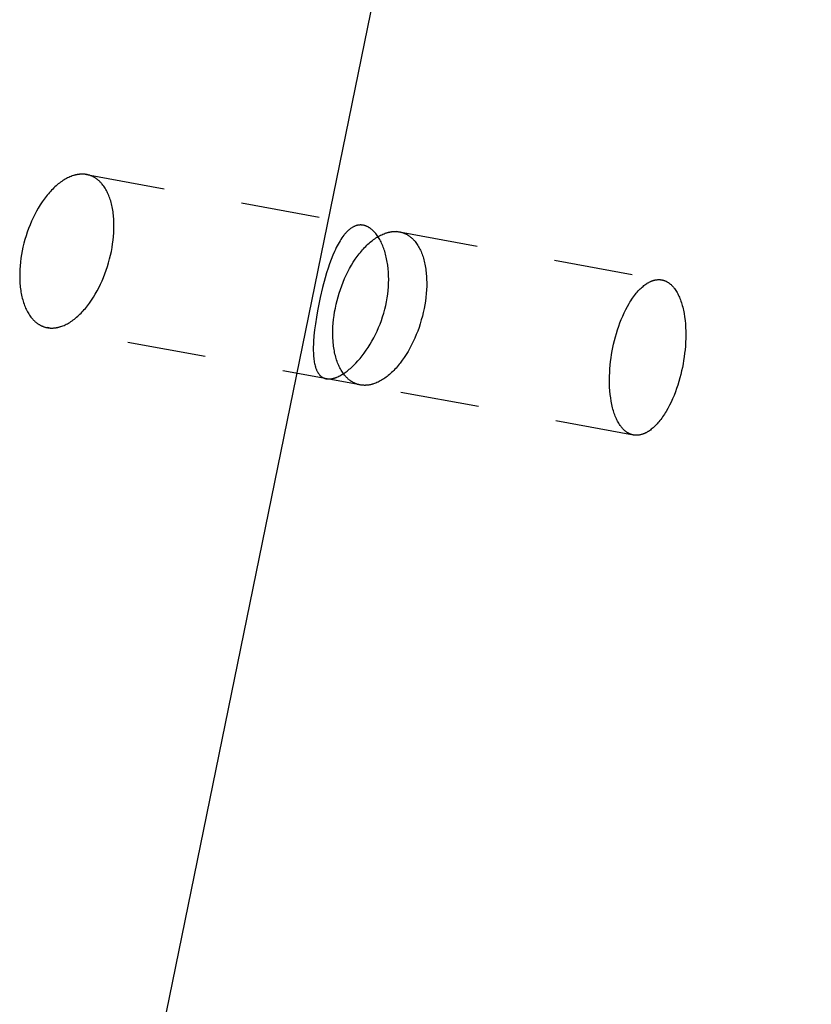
# Model space of a CAD drawing. Header units: millimetres. Extents: x 0 to 1551, y 0 to 1543.
# Tile 19 of 69: x 503 to 523, y 1326 to 1351. Entities that reach past the tile are written whole.
import ezdxf

# ---------------------------------------------------------------- set-up
doc = ezdxf.new("R2010")
doc.units = ezdxf.units.MM
doc.linetypes.add('Hidden', pattern=[4, 2, -2])
doc.layers.add('Make2D$Hidden$Curves', color=7, linetype='Hidden', true_color=0x8c8c8c)
doc.layers.add('Make2D$Visible$Curves', color=7, linetype='Continuous', true_color=0x000000)

msp = doc.modelspace()

# ---------------------------------------------------------------- linework, layer by layer
at = {"layer": 'Make2D$Hidden$Curves'}
for p, q in [((504.309, 1347.243), (504.28, 1347.222)), ((504.338, 1347.263), (504.309, 1347.243)), ((504.368, 1347.281), (504.338, 1347.263)), ((504.397, 1347.299), (504.368, 1347.281)), ((504.427, 1347.315), (504.397, 1347.299)), ((504.456, 1347.331), (504.427, 1347.315)), ((504.486, 1347.345), (504.456, 1347.331)), ((504.515, 1347.358), (504.486, 1347.345)), ((504.544, 1347.37), (504.515, 1347.358)), ((504.574, 1347.381), (504.544, 1347.37)), ((504.603, 1347.391), (504.574, 1347.381)), ((504.618, 1347.395), (504.603, 1347.391)), ((504.632, 1347.399), (504.618, 1347.395)), ((504.647, 1347.403), (504.632, 1347.399)), ((504.661, 1347.407), (504.647, 1347.403)), ((504.675, 1347.41), (504.661, 1347.407)), ((504.69, 1347.413), (504.675, 1347.41)), ((504.704, 1347.416), (504.69, 1347.413)), ((504.719, 1347.418), (504.704, 1347.416)), ((504.733, 1347.42), (504.719, 1347.418)), ((504.747, 1347.422), (504.733, 1347.42)), ((504.761, 1347.424), (504.747, 1347.422)), ((504.775, 1347.425), (504.761, 1347.424)), ((504.789, 1347.426), (504.775, 1347.425)), ((504.803, 1347.426), (504.789, 1347.426)), ((504.817, 1347.427), (504.803, 1347.426)), ((504.831, 1347.427), (504.817, 1347.427)), ((504.845, 1347.427), (504.831, 1347.427)), ((504.859, 1347.426), (504.845, 1347.427)), ((504.873, 1347.425), (504.859, 1347.426)), ((504.887, 1347.424), (504.873, 1347.425)), ((504.9, 1347.423), (504.887, 1347.424)), ((504.914, 1347.421), (504.9, 1347.423)), ((504.927, 1347.419), (504.914, 1347.421)), ((504.941, 1347.417), (504.927, 1347.419)), ((504.954, 1347.414), (504.941, 1347.417)), ((504.941, 1347.417), (512.885, 1345.963)), ((504.968, 1347.411), (504.954, 1347.414)), ((504.981, 1347.408), (504.968, 1347.411)), ((504.994, 1347.404), (504.981, 1347.408)), ((505.007, 1347.401), (504.994, 1347.404)), ((505.02, 1347.397), (505.007, 1347.401)), ((505.033, 1347.392), (505.02, 1347.397)), ((505.045, 1347.388), (505.033, 1347.392)), ((505.058, 1347.383), (505.045, 1347.388)), ((505.071, 1347.377), (505.058, 1347.383)), ((505.083, 1347.372), (505.071, 1347.377)), ((505.095, 1347.366), (505.083, 1347.372)), ((505.108, 1347.36), (505.095, 1347.366)), ((505.12, 1347.354), (505.108, 1347.36)), ((505.132, 1347.347), (505.12, 1347.354)), ((505.144, 1347.34), (505.132, 1347.347)), ((505.155, 1347.333), (505.144, 1347.34)), ((505.167, 1347.326), (505.155, 1347.333)), ((505.179, 1347.318), (505.167, 1347.326)), ((505.19, 1347.31), (505.179, 1347.318)), ((505.201, 1347.302), (505.19, 1347.31)), ((505.213, 1347.293), (505.201, 1347.302)), ((505.224, 1347.284), (505.213, 1347.293)), ((505.235, 1347.275), (505.224, 1347.284)), ((505.245, 1347.266), (505.235, 1347.275)), ((505.256, 1347.257), (505.245, 1347.266)), ((505.267, 1347.247), (505.256, 1347.257)), ((505.277, 1347.237), (505.267, 1347.247)), ((505.287, 1347.226), (505.277, 1347.237)), ((504.023, 1346.99), (503.996, 1346.959)), ((504.051, 1347.02), (504.023, 1346.99)), ((504.079, 1347.049), (504.051, 1347.02)), ((504.107, 1347.076), (504.079, 1347.049)), ((504.136, 1347.103), (504.107, 1347.076)), ((504.164, 1347.129), (504.136, 1347.103)), ((504.193, 1347.154), (504.164, 1347.129)), ((504.222, 1347.178), (504.193, 1347.154)), ((504.251, 1347.201), (504.222, 1347.178)), ((504.28, 1347.222), (504.251, 1347.201)), ((505.298, 1347.216), (505.287, 1347.226)), ((505.308, 1347.205), (505.298, 1347.216)), ((505.318, 1347.194), (505.308, 1347.205)), ((505.328, 1347.182), (505.318, 1347.194)), ((505.337, 1347.171), (505.328, 1347.182)), ((505.356, 1347.146), (505.337, 1347.171)), ((505.375, 1347.121), (505.356, 1347.146)), ((505.393, 1347.095), (505.375, 1347.121)), ((505.41, 1347.068), (505.393, 1347.095)), ((505.427, 1347.04), (505.41, 1347.068)), ((505.443, 1347.011), (505.427, 1347.04)), ((505.458, 1346.981), (505.443, 1347.011)), ((503.863, 1346.793), (503.812, 1346.721)), ((503.889, 1346.828), (503.863, 1346.793)), ((503.915, 1346.862), (503.889, 1346.828)), ((503.942, 1346.895), (503.915, 1346.862)), ((503.969, 1346.928), (503.942, 1346.895)), ((503.996, 1346.959), (503.969, 1346.928)), ((505.473, 1346.951), (505.458, 1346.981)), ((505.488, 1346.919), (505.473, 1346.951)), ((505.502, 1346.886), (505.488, 1346.919)), ((505.515, 1346.852), (505.502, 1346.886)), ((505.527, 1346.818), (505.515, 1346.852)), ((505.539, 1346.782), (505.527, 1346.818)), ((505.551, 1346.746), (505.539, 1346.782)), ((505.561, 1346.709), (505.551, 1346.746)), ((503.668, 1346.488), (503.624, 1346.404)), ((503.714, 1346.568), (503.668, 1346.488)), ((503.762, 1346.646), (503.714, 1346.568)), ((503.812, 1346.721), (503.762, 1346.646)), ((505.571, 1346.671), (505.561, 1346.709)), ((505.58, 1346.633), (505.571, 1346.671)), ((505.589, 1346.594), (505.58, 1346.633)), ((505.596, 1346.554), (505.589, 1346.594)), ((505.603, 1346.514), (505.596, 1346.554)), ((505.61, 1346.473), (505.603, 1346.514)), ((503.582, 1346.319), (503.541, 1346.231)), ((503.624, 1346.404), (503.582, 1346.319)), ((505.615, 1346.431), (505.61, 1346.473)), ((505.62, 1346.389), (505.615, 1346.431)), ((505.624, 1346.347), (505.62, 1346.389)), ((505.628, 1346.304), (505.624, 1346.347)), ((505.633, 1346.216), (505.628, 1346.304)), ((503.467, 1346.051), (503.434, 1345.959)), ((503.503, 1346.142), (503.467, 1346.051)), ((503.541, 1346.231), (503.503, 1346.142)), ((505.63, 1345.942), (505.633, 1346.035)), ((505.634, 1346.126), (505.633, 1346.216)), ((505.633, 1346.035), (505.634, 1346.126)), ((511.575, 1345.992), (511.562, 1345.98)), ((511.589, 1346.004), (511.575, 1345.992)), ((511.602, 1346.016), (511.589, 1346.004)), ((511.616, 1346.027), (511.602, 1346.016)), ((511.629, 1346.038), (511.616, 1346.027)), ((511.643, 1346.048), (511.629, 1346.038)), ((511.656, 1346.057), (511.643, 1346.048)), ((511.67, 1346.066), (511.656, 1346.057)), ((511.683, 1346.075), (511.67, 1346.066)), ((511.697, 1346.082), (511.683, 1346.075)), ((511.711, 1346.09), (511.697, 1346.082)), ((511.725, 1346.097), (511.711, 1346.09)), ((511.738, 1346.103), (511.725, 1346.097)), ((511.752, 1346.109), (511.738, 1346.103)), ((511.766, 1346.114), (511.752, 1346.109)), ((511.773, 1346.117), (511.766, 1346.114)), ((511.78, 1346.119), (511.773, 1346.117)), ((511.787, 1346.121), (511.78, 1346.119)), ((511.794, 1346.123), (511.787, 1346.121)), ((511.801, 1346.125), (511.794, 1346.123)), ((511.808, 1346.127), (511.801, 1346.125)), ((511.815, 1346.129), (511.808, 1346.127)), ((511.822, 1346.13), (511.815, 1346.129)), ((511.829, 1346.132), (511.822, 1346.13)), ((511.836, 1346.133), (511.829, 1346.132)), ((511.843, 1346.134), (511.836, 1346.133)), ((511.85, 1346.135), (511.843, 1346.134)), ((511.857, 1346.136), (511.85, 1346.135)), ((511.864, 1346.136), (511.857, 1346.136)), ((511.871, 1346.137), (511.864, 1346.136)), ((511.878, 1346.137), (511.871, 1346.137)), ((511.885, 1346.138), (511.878, 1346.137)), ((511.892, 1346.138), (511.885, 1346.138)), ((511.899, 1346.138), (511.892, 1346.138)), ((511.906, 1346.138), (511.899, 1346.138)), ((511.913, 1346.138), (511.906, 1346.138)), ((511.92, 1346.137), (511.913, 1346.138)), ((511.927, 1346.137), (511.92, 1346.137)), ((511.934, 1346.136), (511.927, 1346.137)), ((511.941, 1346.135), (511.934, 1346.136)), ((511.948, 1346.134), (511.941, 1346.135)), ((511.955, 1346.133), (511.948, 1346.134)), ((511.962, 1346.132), (511.955, 1346.133)), ((511.973, 1346.13), (511.962, 1346.132)), ((511.983, 1346.127), (511.973, 1346.13)), ((511.994, 1346.125), (511.983, 1346.127)), ((512.004, 1346.122), (511.994, 1346.125)), ((512.015, 1346.118), (512.004, 1346.122)), ((512.025, 1346.115), (512.015, 1346.118)), ((512.035, 1346.111), (512.025, 1346.115)), ((512.046, 1346.107), (512.035, 1346.111)), ((512.056, 1346.102), (512.046, 1346.107)), ((512.066, 1346.098), (512.056, 1346.102)), ((512.077, 1346.092), (512.066, 1346.098)), ((512.087, 1346.087), (512.077, 1346.092)), ((512.097, 1346.081), (512.087, 1346.087)), ((512.107, 1346.075), (512.097, 1346.081)), ((512.117, 1346.069), (512.107, 1346.075)), ((512.127, 1346.063), (512.117, 1346.069)), ((512.137, 1346.056), (512.127, 1346.063)), ((512.147, 1346.049), (512.137, 1346.056)), ((512.157, 1346.041), (512.147, 1346.049)), ((512.167, 1346.034), (512.157, 1346.041)), ((512.177, 1346.026), (512.167, 1346.034)), ((512.186, 1346.017), (512.177, 1346.026)), ((512.196, 1346.009), (512.186, 1346.017)), ((512.206, 1346), (512.196, 1346.009)), ((512.215, 1345.991), (512.206, 1346)), ((512.225, 1345.981), (512.215, 1345.991)), ((503.374, 1345.77), (503.349, 1345.675)), ((503.403, 1345.865), (503.374, 1345.77)), ((503.434, 1345.959), (503.403, 1345.865)), ((505.601, 1345.659), (505.613, 1345.754)), ((505.613, 1345.754), (505.623, 1345.849)), ((505.623, 1345.849), (505.63, 1345.942)), ((511.397, 1345.772), (511.373, 1345.734)), ((511.421, 1345.809), (511.397, 1345.772)), ((511.446, 1345.844), (511.421, 1345.809)), ((511.471, 1345.878), (511.446, 1345.844)), ((511.484, 1345.894), (511.471, 1345.878)), ((511.497, 1345.909), (511.484, 1345.894)), ((511.51, 1345.924), (511.497, 1345.909)), ((511.523, 1345.939), (511.51, 1345.924)), ((511.536, 1345.953), (511.523, 1345.939)), ((511.549, 1345.966), (511.536, 1345.953)), ((511.562, 1345.98), (511.549, 1345.966)), ((512.169, 1345.724), (512.197, 1345.747)), ((512.197, 1345.747), (512.226, 1345.768)), ((512.234, 1345.972), (512.225, 1345.981)), ((512.226, 1345.768), (512.256, 1345.789)), ((512.244, 1345.962), (512.234, 1345.972)), ((512.262, 1345.941), (512.244, 1345.962)), ((512.256, 1345.789), (512.285, 1345.809)), ((512.281, 1345.919), (512.262, 1345.941)), ((512.299, 1345.896), (512.281, 1345.919)), ((512.285, 1345.809), (512.314, 1345.828)), ((512.316, 1345.872), (512.299, 1345.896)), ((512.314, 1345.828), (512.343, 1345.845)), ((512.333, 1345.847), (512.316, 1345.872)), ((512.35, 1345.821), (512.333, 1345.847)), ((512.343, 1345.845), (512.373, 1345.862)), ((512.367, 1345.794), (512.35, 1345.821)), ((512.383, 1345.766), (512.367, 1345.794)), ((512.373, 1345.862), (512.402, 1345.877)), ((512.399, 1345.737), (512.383, 1345.766)), ((512.414, 1345.707), (512.399, 1345.737)), ((512.402, 1345.877), (512.431, 1345.891)), ((512.431, 1345.891), (512.461, 1345.905)), ((512.461, 1345.905), (512.49, 1345.917)), ((512.49, 1345.917), (512.519, 1345.927)), ((512.519, 1345.927), (512.548, 1345.937)), ((512.548, 1345.937), (512.563, 1345.942)), ((512.563, 1345.942), (512.577, 1345.946)), ((512.577, 1345.946), (512.592, 1345.95)), ((512.592, 1345.95), (512.606, 1345.953)), ((512.606, 1345.953), (512.62, 1345.956)), ((512.62, 1345.956), (512.635, 1345.959)), ((512.635, 1345.959), (512.649, 1345.962)), ((512.649, 1345.962), (512.663, 1345.965)), ((512.663, 1345.965), (512.678, 1345.967)), ((512.678, 1345.967), (512.692, 1345.968)), ((512.692, 1345.968), (512.706, 1345.97)), ((512.706, 1345.97), (512.72, 1345.971)), ((512.72, 1345.971), (512.734, 1345.972)), ((512.734, 1345.972), (512.748, 1345.973)), ((512.748, 1345.973), (512.762, 1345.973)), ((512.762, 1345.973), (512.776, 1345.973)), ((512.776, 1345.973), (512.79, 1345.973)), ((512.79, 1345.973), (512.803, 1345.973)), ((512.803, 1345.973), (512.817, 1345.972)), ((512.817, 1345.972), (512.831, 1345.971)), ((512.831, 1345.971), (512.844, 1345.969)), ((512.844, 1345.969), (512.858, 1345.967)), ((512.858, 1345.967), (512.871, 1345.965)), ((512.871, 1345.965), (512.885, 1345.963)), ((512.885, 1345.963), (519.542, 1344.745)), ((512.885, 1345.963), (512.898, 1345.961)), ((512.898, 1345.961), (512.911, 1345.958)), ((512.911, 1345.958), (512.925, 1345.954)), ((512.925, 1345.954), (512.938, 1345.951)), ((512.938, 1345.951), (512.951, 1345.947)), ((512.951, 1345.947), (512.963, 1345.943)), ((512.963, 1345.943), (512.976, 1345.939)), ((512.976, 1345.939), (512.989, 1345.934)), ((512.989, 1345.934), (513.002, 1345.929)), ((513.002, 1345.929), (513.014, 1345.924)), ((513.014, 1345.924), (513.026, 1345.919)), ((513.026, 1345.919), (513.039, 1345.913)), ((513.039, 1345.913), (513.051, 1345.907)), ((513.051, 1345.907), (513.063, 1345.901)), ((513.063, 1345.901), (513.075, 1345.894)), ((513.075, 1345.894), (513.087, 1345.887)), ((513.087, 1345.887), (513.098, 1345.88)), ((513.098, 1345.88), (513.11, 1345.872)), ((513.11, 1345.872), (513.121, 1345.865)), ((513.121, 1345.865), (513.133, 1345.857)), ((513.133, 1345.857), (513.144, 1345.849)), ((513.144, 1345.849), (513.155, 1345.84)), ((513.155, 1345.84), (513.166, 1345.831)), ((513.166, 1345.831), (513.177, 1345.822)), ((513.177, 1345.822), (513.188, 1345.813)), ((513.188, 1345.813), (513.199, 1345.803)), ((513.199, 1345.803), (513.209, 1345.794)), ((513.209, 1345.794), (513.219, 1345.783)), ((513.219, 1345.783), (513.23, 1345.773)), ((513.23, 1345.773), (513.24, 1345.762)), ((513.24, 1345.762), (513.25, 1345.752)), ((513.25, 1345.752), (513.26, 1345.74)), ((513.26, 1345.74), (513.27, 1345.729)), ((503.325, 1345.579), (503.305, 1345.484)), ((503.349, 1345.675), (503.325, 1345.579)), ((505.568, 1345.468), (505.586, 1345.563)), ((505.586, 1345.563), (505.601, 1345.659)), ((511.257, 1345.516), (511.235, 1345.468)), ((511.279, 1345.563), (511.257, 1345.516)), ((511.302, 1345.608), (511.279, 1345.563)), ((511.325, 1345.652), (511.302, 1345.608)), ((511.349, 1345.693), (511.325, 1345.652)), ((511.373, 1345.734), (511.349, 1345.693)), ((511.916, 1345.474), (511.943, 1345.505)), ((511.943, 1345.505), (511.971, 1345.536)), ((511.971, 1345.536), (511.998, 1345.566)), ((511.998, 1345.566), (512.026, 1345.595)), ((512.026, 1345.595), (512.054, 1345.622)), ((512.054, 1345.622), (512.083, 1345.649)), ((512.083, 1345.649), (512.111, 1345.675)), ((512.111, 1345.675), (512.14, 1345.7)), ((512.14, 1345.7), (512.169, 1345.724)), ((512.429, 1345.676), (512.414, 1345.707)), ((512.443, 1345.644), (512.429, 1345.676)), ((512.457, 1345.611), (512.443, 1345.644)), ((512.47, 1345.578), (512.457, 1345.611)), ((512.483, 1345.543), (512.47, 1345.578)), ((512.495, 1345.508), (512.483, 1345.543)), ((512.507, 1345.472), (512.495, 1345.508)), ((513.27, 1345.729), (513.279, 1345.717)), ((513.279, 1345.717), (513.298, 1345.693)), ((513.298, 1345.693), (513.316, 1345.668)), ((513.316, 1345.668), (513.334, 1345.642)), ((513.334, 1345.642), (513.351, 1345.615)), ((513.351, 1345.615), (513.368, 1345.587)), ((513.368, 1345.587), (513.384, 1345.558)), ((513.384, 1345.558), (513.4, 1345.528)), ((513.4, 1345.528), (513.415, 1345.497)), ((513.415, 1345.497), (513.429, 1345.466)), ((503.272, 1345.292), (503.26, 1345.197)), ((503.287, 1345.388), (503.272, 1345.292)), ((503.305, 1345.484), (503.287, 1345.388)), ((505.498, 1345.181), (505.524, 1345.277)), ((505.524, 1345.277), (505.548, 1345.372)), ((505.548, 1345.372), (505.568, 1345.468)), ((511.149, 1345.262), (511.109, 1345.153)), ((511.191, 1345.368), (511.149, 1345.262)), ((511.235, 1345.468), (511.191, 1345.368)), ((511.71, 1345.192), (511.76, 1345.267)), ((511.76, 1345.267), (511.81, 1345.339)), ((511.81, 1345.339), (511.862, 1345.408)), ((511.862, 1345.408), (511.889, 1345.441)), ((511.889, 1345.441), (511.916, 1345.474)), ((512.518, 1345.435), (512.507, 1345.472)), ((512.529, 1345.397), (512.518, 1345.435)), ((512.539, 1345.359), (512.529, 1345.397)), ((512.548, 1345.319), (512.539, 1345.359)), ((512.557, 1345.28), (512.548, 1345.319)), ((512.565, 1345.239), (512.557, 1345.28)), ((512.572, 1345.198), (512.565, 1345.239)), ((513.429, 1345.466), (513.443, 1345.433)), ((513.443, 1345.433), (513.456, 1345.399)), ((513.456, 1345.399), (513.468, 1345.365)), ((513.468, 1345.365), (513.48, 1345.329)), ((513.48, 1345.329), (513.491, 1345.293)), ((513.491, 1345.293), (513.502, 1345.256)), ((513.502, 1345.256), (513.511, 1345.218)), ((503.245, 1345.009), (503.241, 1344.916)), ((503.251, 1345.102), (503.245, 1345.009)), ((503.26, 1345.197), (503.251, 1345.102)), ((505.406, 1344.9), (505.439, 1344.993)), ((505.439, 1344.993), (505.47, 1345.087)), ((505.47, 1345.087), (505.498, 1345.181)), ((511.07, 1345.039), (511.033, 1344.921)), ((511.109, 1345.153), (511.07, 1345.039)), ((511.572, 1344.95), (511.616, 1345.033)), ((511.616, 1345.033), (511.662, 1345.114)), ((511.662, 1345.114), (511.71, 1345.192)), ((512.579, 1345.157), (512.572, 1345.198)), ((512.585, 1345.114), (512.579, 1345.157)), ((512.595, 1345.028), (512.585, 1345.114)), ((512.603, 1344.94), (512.595, 1345.028)), ((513.511, 1345.218), (513.52, 1345.18)), ((513.52, 1345.18), (513.529, 1345.141)), ((513.529, 1345.141), (513.536, 1345.101)), ((513.536, 1345.101), (513.543, 1345.061)), ((513.543, 1345.061), (513.55, 1345.02)), ((513.55, 1345.02), (513.555, 1344.978)), ((503.241, 1344.916), (503.241, 1344.825)), ((503.241, 1344.825), (503.243, 1344.735)), ((505.332, 1344.72), (505.37, 1344.809)), ((505.37, 1344.809), (505.406, 1344.9)), ((510.997, 1344.801), (510.93, 1344.553)), ((511.033, 1344.921), (510.997, 1344.801)), ((511.452, 1344.688), (511.49, 1344.777)), ((511.49, 1344.777), (511.53, 1344.865)), ((511.53, 1344.865), (511.572, 1344.95)), ((512.607, 1344.85), (512.603, 1344.94)), ((512.608, 1344.758), (512.607, 1344.85)), ((512.607, 1344.665), (512.608, 1344.758)), ((513.555, 1344.978), (513.56, 1344.936)), ((513.56, 1344.936), (513.564, 1344.894)), ((513.564, 1344.894), (513.567, 1344.851)), ((513.567, 1344.851), (513.572, 1344.763)), ((513.572, 1344.763), (513.574, 1344.673)), ((519.339, 1344.734), (519.35, 1344.737)), ((519.35, 1344.737), (519.361, 1344.74)), ((519.361, 1344.74), (519.373, 1344.742)), ((519.373, 1344.742), (519.384, 1344.744)), ((519.384, 1344.744), (519.395, 1344.746)), ((519.395, 1344.746), (519.406, 1344.748)), ((519.406, 1344.748), (519.417, 1344.749)), ((519.417, 1344.749), (519.428, 1344.75)), ((519.428, 1344.75), (519.438, 1344.751)), ((519.438, 1344.751), (519.449, 1344.752)), ((519.449, 1344.752), (519.46, 1344.752)), ((519.46, 1344.752), (519.47, 1344.752)), ((519.47, 1344.752), (519.481, 1344.752)), ((519.481, 1344.752), (519.491, 1344.751)), ((519.491, 1344.751), (519.502, 1344.751)), ((519.502, 1344.751), (519.512, 1344.75)), ((519.512, 1344.75), (519.522, 1344.748)), ((519.522, 1344.748), (519.532, 1344.747)), ((519.532, 1344.747), (519.542, 1344.745)), ((519.542, 1344.745), (519.552, 1344.743)), ((519.552, 1344.743), (519.562, 1344.741)), ((519.562, 1344.741), (519.572, 1344.739)), ((519.572, 1344.739), (519.582, 1344.736)), ((519.582, 1344.736), (519.592, 1344.733)), ((503.243, 1344.735), (503.249, 1344.647)), ((503.249, 1344.647), (503.252, 1344.604)), ((503.252, 1344.604), (503.257, 1344.561)), ((503.257, 1344.561), (503.262, 1344.519)), ((503.262, 1344.519), (503.268, 1344.477)), ((505.206, 1344.464), (505.25, 1344.547)), ((505.25, 1344.547), (505.292, 1344.632)), ((505.292, 1344.632), (505.332, 1344.72)), ((510.93, 1344.553), (510.87, 1344.299)), ((511.352, 1344.411), (511.383, 1344.504)), ((511.383, 1344.504), (511.416, 1344.597)), ((511.416, 1344.597), (511.452, 1344.688)), ((512.594, 1344.477), (512.602, 1344.572)), ((512.602, 1344.572), (512.607, 1344.665)), ((513.569, 1344.49), (513.562, 1344.396)), ((513.573, 1344.582), (513.569, 1344.49)), ((513.574, 1344.673), (513.573, 1344.582)), ((518.943, 1344.464), (518.967, 1344.49)), ((518.967, 1344.49), (518.991, 1344.514)), ((518.991, 1344.514), (519.016, 1344.538)), ((519.016, 1344.538), (519.04, 1344.56)), ((519.04, 1344.56), (519.065, 1344.581)), ((519.065, 1344.581), (519.089, 1344.601)), ((519.089, 1344.601), (519.113, 1344.619)), ((519.113, 1344.619), (519.138, 1344.637)), ((519.138, 1344.637), (519.162, 1344.653)), ((519.162, 1344.653), (519.174, 1344.66)), ((519.174, 1344.66), (519.186, 1344.668)), ((519.186, 1344.668), (519.198, 1344.674)), ((519.198, 1344.674), (519.21, 1344.681)), ((519.21, 1344.681), (519.222, 1344.687)), ((519.222, 1344.687), (519.234, 1344.693)), ((519.234, 1344.693), (519.246, 1344.699)), ((519.246, 1344.699), (519.257, 1344.705)), ((519.257, 1344.705), (519.269, 1344.71)), ((519.269, 1344.71), (519.281, 1344.714)), ((519.281, 1344.714), (519.292, 1344.719)), ((519.292, 1344.719), (519.304, 1344.723)), ((519.304, 1344.723), (519.316, 1344.727)), ((519.316, 1344.727), (519.327, 1344.731)), ((519.327, 1344.731), (519.339, 1344.734)), ((519.592, 1344.733), (519.602, 1344.73)), ((519.602, 1344.73), (519.612, 1344.726)), ((519.612, 1344.726), (519.621, 1344.722)), ((519.621, 1344.722), (519.631, 1344.718)), ((519.631, 1344.718), (519.641, 1344.714)), ((519.641, 1344.714), (519.651, 1344.709)), ((519.651, 1344.709), (519.661, 1344.705)), ((519.661, 1344.705), (519.671, 1344.699)), ((519.671, 1344.699), (519.68, 1344.694)), ((519.68, 1344.694), (519.69, 1344.688)), ((519.69, 1344.688), (519.7, 1344.682)), ((519.7, 1344.682), (519.709, 1344.676)), ((519.709, 1344.676), (519.719, 1344.67)), ((519.719, 1344.67), (519.729, 1344.663)), ((519.729, 1344.663), (519.738, 1344.655)), ((519.738, 1344.655), (519.748, 1344.648)), ((519.748, 1344.648), (519.757, 1344.64)), ((519.757, 1344.64), (519.766, 1344.632)), ((519.766, 1344.632), (519.776, 1344.624)), ((519.776, 1344.624), (519.785, 1344.615)), ((519.785, 1344.615), (519.794, 1344.606)), ((519.794, 1344.606), (519.803, 1344.597)), ((519.803, 1344.597), (519.812, 1344.588)), ((519.812, 1344.588), (519.821, 1344.578)), ((519.821, 1344.578), (519.83, 1344.568)), ((519.83, 1344.568), (519.839, 1344.557)), ((519.839, 1344.557), (519.848, 1344.546)), ((519.848, 1344.546), (519.856, 1344.535)), ((519.856, 1344.535), (519.865, 1344.524)), ((519.865, 1344.524), (519.882, 1344.501)), ((519.882, 1344.501), (519.899, 1344.476)), ((503.268, 1344.477), (503.274, 1344.437)), ((503.274, 1344.437), (503.282, 1344.396)), ((503.282, 1344.396), (503.29, 1344.357)), ((503.29, 1344.357), (503.298, 1344.318)), ((503.298, 1344.318), (503.308, 1344.279)), ((503.308, 1344.279), (503.318, 1344.241)), ((503.318, 1344.241), (503.329, 1344.204)), ((505.064, 1344.23), (505.113, 1344.305)), ((505.113, 1344.305), (505.161, 1344.383)), ((505.161, 1344.383), (505.206, 1344.464)), ((510.87, 1344.299), (510.834, 1344.13)), ((511.297, 1344.22), (511.323, 1344.316)), ((511.323, 1344.316), (511.352, 1344.411)), ((512.552, 1344.19), (512.569, 1344.286)), ((512.569, 1344.286), (512.583, 1344.381)), ((512.583, 1344.381), (512.594, 1344.477)), ((513.553, 1344.302), (513.54, 1344.206)), ((513.562, 1344.396), (513.553, 1344.302)), ((518.755, 1344.217), (518.778, 1344.252)), ((518.778, 1344.252), (518.801, 1344.285)), ((518.801, 1344.285), (518.824, 1344.318)), ((518.824, 1344.318), (518.848, 1344.349)), ((518.848, 1344.349), (518.871, 1344.38)), ((518.871, 1344.38), (518.895, 1344.409)), ((518.895, 1344.409), (518.919, 1344.437)), ((518.919, 1344.437), (518.943, 1344.464)), ((519.899, 1344.476), (519.915, 1344.45)), ((519.915, 1344.45), (519.931, 1344.423)), ((519.931, 1344.423), (519.946, 1344.394)), ((519.946, 1344.394), (519.961, 1344.365)), ((519.961, 1344.365), (519.975, 1344.334)), ((519.975, 1344.334), (519.989, 1344.303)), ((519.989, 1344.303), (520.003, 1344.27)), ((520.003, 1344.27), (520.016, 1344.236)), ((520.016, 1344.236), (520.028, 1344.201)), ((503.329, 1344.204), (503.34, 1344.168)), ((503.34, 1344.168), (503.352, 1344.132)), ((503.352, 1344.132), (503.365, 1344.098)), ((503.365, 1344.098), (503.378, 1344.064)), ((503.378, 1344.064), (503.392, 1344.031)), ((503.392, 1344.031), (503.407, 1343.999)), ((503.407, 1343.999), (503.422, 1343.968)), ((504.855, 1343.96), (504.882, 1343.991)), ((504.882, 1343.991), (504.909, 1344.023)), ((504.909, 1344.023), (504.936, 1344.055)), ((504.936, 1344.055), (504.962, 1344.088)), ((504.962, 1344.088), (505.014, 1344.157)), ((505.014, 1344.157), (505.064, 1344.23)), ((510.834, 1344.13), (510.801, 1343.962)), ((511.236, 1343.933), (511.254, 1344.029)), ((511.254, 1344.029), (511.274, 1344.125)), ((511.274, 1344.125), (511.297, 1344.22)), ((512.483, 1343.904), (512.509, 1343.999)), ((512.509, 1343.999), (512.532, 1344.094)), ((512.532, 1344.094), (512.552, 1344.19)), ((513.507, 1344.015), (513.487, 1343.919)), ((513.525, 1344.111), (513.507, 1344.015)), ((513.54, 1344.206), (513.525, 1344.111)), ((518.587, 1343.911), (518.627, 1343.992)), ((518.627, 1343.992), (518.668, 1344.07)), ((518.668, 1344.07), (518.711, 1344.146)), ((518.711, 1344.146), (518.733, 1344.182)), ((518.733, 1344.182), (518.755, 1344.217)), ((520.028, 1344.201), (520.04, 1344.166)), ((520.04, 1344.166), (520.052, 1344.129)), ((520.052, 1344.129), (520.062, 1344.091)), ((520.062, 1344.091), (520.072, 1344.053)), ((520.072, 1344.053), (520.082, 1344.013)), ((520.082, 1344.013), (520.091, 1343.973)), ((503.422, 1343.968), (503.438, 1343.938)), ((503.438, 1343.938), (503.455, 1343.909)), ((503.455, 1343.909), (503.472, 1343.881)), ((503.472, 1343.881), (503.489, 1343.854)), ((503.489, 1343.854), (503.507, 1343.828)), ((503.507, 1343.828), (503.526, 1343.803)), ((503.526, 1343.803), (503.545, 1343.779)), ((503.545, 1343.779), (503.565, 1343.756)), ((503.565, 1343.756), (503.575, 1343.745)), ((503.575, 1343.745), (503.585, 1343.734)), ((504.6, 1343.728), (504.629, 1343.749)), ((504.629, 1343.749), (504.658, 1343.772)), ((504.658, 1343.772), (504.686, 1343.796)), ((504.686, 1343.796), (504.715, 1343.821)), ((504.715, 1343.821), (504.743, 1343.847)), ((504.743, 1343.847), (504.771, 1343.874)), ((504.771, 1343.874), (504.799, 1343.902)), ((504.799, 1343.902), (504.827, 1343.931)), ((504.827, 1343.931), (504.855, 1343.96)), ((510.772, 1343.796), (510.748, 1343.634)), ((510.801, 1343.962), (510.772, 1343.796)), ((511.2, 1343.648), (511.209, 1343.743)), ((511.209, 1343.743), (511.221, 1343.838)), ((511.221, 1343.838), (511.236, 1343.933)), ((512.422, 1343.716), (512.454, 1343.81)), ((512.454, 1343.81), (512.483, 1343.904)), ((513.463, 1343.824), (513.437, 1343.729)), ((513.487, 1343.919), (513.463, 1343.824)), ((518.479, 1343.655), (518.513, 1343.742)), ((518.513, 1343.742), (518.549, 1343.828)), ((518.549, 1343.828), (518.587, 1343.911)), ((520.091, 1343.973), (520.099, 1343.932)), ((520.099, 1343.932), (520.107, 1343.89)), ((520.107, 1343.89), (520.121, 1343.805)), ((520.121, 1343.805), (520.132, 1343.717)), ((503.585, 1343.734), (503.595, 1343.723)), ((503.595, 1343.723), (503.606, 1343.713)), ((503.606, 1343.713), (503.616, 1343.703)), ((503.616, 1343.703), (503.627, 1343.693)), ((503.627, 1343.693), (503.638, 1343.683)), ((503.638, 1343.683), (503.648, 1343.674)), ((503.648, 1343.674), (503.66, 1343.665)), ((503.66, 1343.665), (503.671, 1343.656)), ((503.671, 1343.656), (503.682, 1343.648)), ((503.682, 1343.648), (503.693, 1343.639)), ((503.693, 1343.639), (503.705, 1343.631)), ((503.705, 1343.631), (503.716, 1343.624)), ((503.716, 1343.624), (503.728, 1343.616)), ((503.728, 1343.616), (503.74, 1343.609)), ((503.74, 1343.609), (503.752, 1343.602)), ((503.752, 1343.602), (503.764, 1343.596)), ((503.764, 1343.596), (503.776, 1343.589)), ((503.776, 1343.589), (503.788, 1343.583)), ((503.788, 1343.583), (503.801, 1343.577)), ((503.801, 1343.577), (503.813, 1343.572)), ((503.813, 1343.572), (503.826, 1343.567)), ((503.826, 1343.567), (503.838, 1343.562)), ((503.838, 1343.562), (503.851, 1343.557)), ((503.851, 1343.557), (503.864, 1343.553)), ((503.864, 1343.553), (503.877, 1343.549)), ((503.877, 1343.549), (503.89, 1343.545)), ((503.89, 1343.545), (503.903, 1343.541)), ((503.903, 1343.541), (503.916, 1343.538)), ((503.916, 1343.538), (503.929, 1343.535)), ((503.929, 1343.535), (503.943, 1343.533)), ((503.943, 1343.533), (503.956, 1343.53)), ((511.886, 1342.079), (503.943, 1343.533)), ((503.956, 1343.53), (503.97, 1343.528)), ((503.97, 1343.528), (503.983, 1343.527)), ((503.983, 1343.527), (503.997, 1343.525)), ((503.997, 1343.525), (504.011, 1343.524)), ((504.011, 1343.524), (504.024, 1343.523)), ((504.024, 1343.523), (504.038, 1343.523)), ((504.038, 1343.523), (504.052, 1343.523)), ((504.052, 1343.523), (504.066, 1343.523)), ((504.066, 1343.523), (504.08, 1343.523)), ((504.08, 1343.523), (504.094, 1343.524)), ((504.094, 1343.524), (504.108, 1343.525)), ((504.108, 1343.525), (504.122, 1343.526)), ((504.122, 1343.526), (504.136, 1343.527)), ((504.136, 1343.527), (504.15, 1343.529)), ((504.15, 1343.529), (504.164, 1343.531)), ((504.164, 1343.531), (504.179, 1343.534)), ((504.179, 1343.534), (504.193, 1343.536)), ((504.193, 1343.536), (504.207, 1343.539)), ((504.207, 1343.539), (504.222, 1343.543)), ((504.222, 1343.543), (504.236, 1343.546)), ((504.236, 1343.546), (504.251, 1343.55)), ((504.251, 1343.55), (504.265, 1343.554)), ((504.265, 1343.554), (504.279, 1343.559)), ((504.279, 1343.559), (504.309, 1343.568)), ((504.309, 1343.568), (504.338, 1343.579)), ((504.338, 1343.579), (504.367, 1343.591)), ((504.367, 1343.591), (504.396, 1343.605)), ((504.396, 1343.605), (504.425, 1343.619)), ((504.425, 1343.619), (504.455, 1343.634)), ((504.455, 1343.634), (504.484, 1343.651)), ((504.484, 1343.651), (504.513, 1343.668)), ((504.513, 1343.668), (504.542, 1343.687)), ((504.542, 1343.687), (504.571, 1343.707)), ((504.571, 1343.707), (504.6, 1343.728)), ((510.748, 1343.634), (510.727, 1343.476)), ((511.19, 1343.462), (511.193, 1343.555)), ((511.193, 1343.555), (511.2, 1343.648)), ((512.312, 1343.445), (512.351, 1343.534)), ((512.351, 1343.534), (512.388, 1343.624)), ((512.388, 1343.624), (512.422, 1343.716)), ((513.378, 1343.54), (513.345, 1343.448)), ((513.409, 1343.634), (513.378, 1343.54)), ((513.437, 1343.729), (513.409, 1343.634)), ((518.417, 1343.477), (518.447, 1343.567)), ((518.447, 1343.567), (518.479, 1343.655)), ((520.132, 1343.717), (520.14, 1343.627)), ((520.14, 1343.627), (520.146, 1343.535)), ((520.146, 1343.535), (520.15, 1343.443)), ((510.711, 1343.325), (510.701, 1343.18)), ((510.727, 1343.476), (510.711, 1343.325)), ((511.189, 1343.37), (511.19, 1343.462)), ((511.191, 1343.281), (511.189, 1343.37)), ((511.196, 1343.193), (511.191, 1343.281)), ((512.183, 1343.191), (512.228, 1343.274)), ((512.228, 1343.274), (512.271, 1343.358)), ((512.271, 1343.358), (512.312, 1343.445)), ((513.272, 1343.268), (513.232, 1343.18)), ((513.309, 1343.357), (513.272, 1343.268)), ((513.345, 1343.448), (513.309, 1343.357)), ((518.34, 1343.208), (518.364, 1343.298)), ((518.364, 1343.298), (518.389, 1343.387)), ((518.389, 1343.387), (518.417, 1343.477)), ((520.149, 1343.255), (520.146, 1343.161)), ((520.151, 1343.349), (520.149, 1343.255)), ((520.15, 1343.443), (520.151, 1343.349)), ((510.697, 1343.11), (510.695, 1343.042)), ((510.695, 1343.042), (510.695, 1342.958)), ((510.701, 1343.18), (510.697, 1343.11)), ((511.2, 1343.15), (511.196, 1343.193)), ((511.204, 1343.107), (511.2, 1343.15)), ((511.209, 1343.065), (511.204, 1343.107)), ((511.215, 1343.024), (511.209, 1343.065)), ((511.222, 1342.983), (511.215, 1343.024)), ((512.037, 1342.959), (512.087, 1343.033)), ((512.087, 1343.033), (512.136, 1343.111)), ((512.136, 1343.111), (512.183, 1343.191)), ((513.146, 1343.011), (513.1, 1342.93)), ((513.19, 1343.094), (513.146, 1343.011)), ((513.232, 1343.18), (513.19, 1343.094)), ((518.283, 1342.942), (518.3, 1343.03)), ((518.3, 1343.03), (518.319, 1343.118)), ((518.319, 1343.118), (518.34, 1343.208)), ((520.14, 1343.067), (520.132, 1342.974)), ((520.146, 1343.161), (520.14, 1343.067)), ((510.695, 1342.958), (510.697, 1342.877)), ((510.697, 1342.877), (510.699, 1342.838)), ((510.699, 1342.838), (510.702, 1342.8)), ((510.702, 1342.8), (510.705, 1342.763)), ((510.705, 1342.763), (510.709, 1342.728)), ((511.229, 1342.942), (511.222, 1342.983)), ((511.237, 1342.903), (511.229, 1342.942)), ((511.245, 1342.864), (511.237, 1342.903)), ((511.255, 1342.825), (511.245, 1342.864)), ((511.265, 1342.788), (511.255, 1342.825)), ((511.275, 1342.75), (511.265, 1342.788)), ((511.287, 1342.714), (511.275, 1342.75)), ((511.827, 1342.69), (511.881, 1342.752)), ((511.881, 1342.752), (511.934, 1342.818)), ((511.934, 1342.818), (511.986, 1342.887)), ((511.986, 1342.887), (512.037, 1342.959)), ((513.004, 1342.777), (512.954, 1342.705)), ((513.053, 1342.852), (513.004, 1342.777)), ((513.1, 1342.93), (513.053, 1342.852)), ((518.243, 1342.674), (518.254, 1342.765)), ((518.254, 1342.765), (518.268, 1342.854)), ((518.268, 1342.854), (518.283, 1342.942)), ((520.11, 1342.791), (520.096, 1342.701)), ((520.122, 1342.882), (520.11, 1342.791)), ((520.132, 1342.974), (520.122, 1342.882)), ((510.709, 1342.728), (510.714, 1342.693)), ((510.714, 1342.693), (510.719, 1342.659)), ((510.719, 1342.659), (510.725, 1342.627)), ((510.725, 1342.627), (510.732, 1342.595)), ((510.732, 1342.595), (510.74, 1342.565)), ((510.74, 1342.565), (510.748, 1342.536)), ((510.748, 1342.536), (510.752, 1342.522)), ((510.752, 1342.522), (510.757, 1342.508)), ((510.757, 1342.508), (510.762, 1342.495)), ((510.762, 1342.495), (510.767, 1342.482)), ((511.299, 1342.678), (511.287, 1342.714)), ((511.312, 1342.644), (511.299, 1342.678)), ((511.325, 1342.61), (511.312, 1342.644)), ((511.339, 1342.577), (511.325, 1342.61)), ((511.353, 1342.546), (511.339, 1342.577)), ((511.369, 1342.515), (511.353, 1342.546)), ((511.384, 1342.485), (511.369, 1342.515)), ((511.609, 1342.476), (511.636, 1342.499)), ((511.636, 1342.499), (511.663, 1342.524)), ((511.663, 1342.524), (511.691, 1342.549)), ((511.691, 1342.549), (511.718, 1342.575)), ((511.718, 1342.575), (511.745, 1342.603)), ((511.745, 1342.603), (511.773, 1342.631)), ((511.773, 1342.631), (511.827, 1342.69)), ((512.795, 1342.508), (512.767, 1342.478)), ((512.822, 1342.539), (512.795, 1342.508)), ((512.849, 1342.57), (512.822, 1342.539)), ((512.876, 1342.603), (512.849, 1342.57)), ((512.902, 1342.636), (512.876, 1342.603)), ((512.954, 1342.705), (512.902, 1342.636)), ((518.219, 1342.395), (518.225, 1342.488)), ((518.225, 1342.488), (518.233, 1342.582)), ((518.233, 1342.582), (518.243, 1342.674)), ((520.064, 1342.526), (520.045, 1342.437)), ((520.081, 1342.613), (520.064, 1342.526)), ((520.096, 1342.701), (520.081, 1342.613)), ((510.767, 1342.482), (510.772, 1342.469)), ((510.772, 1342.469), (510.777, 1342.456)), ((510.777, 1342.456), (510.783, 1342.444)), ((510.783, 1342.444), (510.789, 1342.432)), ((510.789, 1342.432), (510.795, 1342.421)), ((510.795, 1342.421), (510.801, 1342.409)), ((510.801, 1342.409), (510.807, 1342.398)), ((510.807, 1342.398), (510.814, 1342.388)), ((510.814, 1342.388), (510.82, 1342.378)), ((510.82, 1342.378), (510.827, 1342.368)), ((510.827, 1342.368), (510.834, 1342.358)), ((510.834, 1342.358), (510.841, 1342.349)), ((510.841, 1342.349), (510.849, 1342.34)), ((510.849, 1342.34), (510.857, 1342.331)), ((510.857, 1342.331), (510.864, 1342.323)), ((510.864, 1342.323), (510.872, 1342.315)), ((510.872, 1342.315), (510.881, 1342.308)), ((510.881, 1342.308), (510.889, 1342.3)), ((510.889, 1342.3), (510.893, 1342.297)), ((510.893, 1342.297), (510.897, 1342.294)), ((510.897, 1342.294), (510.902, 1342.29)), ((510.902, 1342.29), (510.906, 1342.287)), ((510.906, 1342.287), (510.911, 1342.284)), ((510.911, 1342.284), (510.915, 1342.281)), ((510.915, 1342.281), (510.92, 1342.278)), ((510.92, 1342.278), (510.924, 1342.275)), ((510.924, 1342.275), (510.929, 1342.272)), ((510.929, 1342.272), (510.934, 1342.27)), ((510.934, 1342.27), (510.938, 1342.267)), ((510.938, 1342.267), (510.943, 1342.265)), ((510.943, 1342.265), (510.948, 1342.262)), ((510.948, 1342.262), (510.953, 1342.26)), ((510.953, 1342.26), (510.958, 1342.258)), ((510.958, 1342.258), (510.963, 1342.256)), ((510.963, 1342.256), (510.968, 1342.254)), ((510.968, 1342.254), (510.973, 1342.252)), ((510.973, 1342.252), (510.978, 1342.25)), ((510.978, 1342.25), (510.983, 1342.248)), ((510.983, 1342.248), (510.988, 1342.246)), ((510.988, 1342.246), (510.993, 1342.245)), ((510.993, 1342.245), (510.999, 1342.243)), ((510.999, 1342.243), (511.004, 1342.242)), ((511.004, 1342.242), (511.009, 1342.24)), ((511.009, 1342.24), (511.015, 1342.239)), ((511.015, 1342.239), (511.02, 1342.238)), ((511.02, 1342.238), (511.026, 1342.237)), ((511.152, 1342.236), (511.163, 1342.238)), ((511.163, 1342.238), (511.174, 1342.24)), ((511.174, 1342.24), (511.186, 1342.242)), ((511.186, 1342.242), (511.197, 1342.245)), ((511.197, 1342.245), (511.209, 1342.248)), ((511.209, 1342.248), (511.221, 1342.251)), ((511.221, 1342.251), (511.233, 1342.255)), ((511.233, 1342.255), (511.245, 1342.258)), ((511.245, 1342.258), (511.257, 1342.262)), ((511.257, 1342.262), (511.269, 1342.267)), ((511.269, 1342.267), (511.281, 1342.271)), ((511.281, 1342.271), (511.293, 1342.276)), ((511.293, 1342.276), (511.318, 1342.287)), ((511.318, 1342.287), (511.343, 1342.299)), ((511.343, 1342.299), (511.369, 1342.312)), ((511.369, 1342.312), (511.395, 1342.326)), ((511.401, 1342.456), (511.384, 1342.485)), ((511.395, 1342.326), (511.421, 1342.341)), ((511.417, 1342.428), (511.401, 1342.456)), ((511.435, 1342.401), (511.417, 1342.428)), ((511.421, 1342.341), (511.447, 1342.357)), ((511.453, 1342.375), (511.435, 1342.401)), ((511.447, 1342.357), (511.474, 1342.374)), ((511.471, 1342.349), (511.453, 1342.375)), ((511.49, 1342.325), (511.471, 1342.349)), ((511.474, 1342.374), (511.501, 1342.393)), ((511.51, 1342.302), (511.49, 1342.325)), ((511.501, 1342.393), (511.528, 1342.412)), ((511.52, 1342.291), (511.51, 1342.302)), ((511.53, 1342.28), (511.52, 1342.291)), ((511.528, 1342.412), (511.555, 1342.432)), ((511.54, 1342.27), (511.53, 1342.28)), ((511.551, 1342.259), (511.54, 1342.27)), ((511.561, 1342.249), (511.551, 1342.259)), ((511.555, 1342.432), (511.582, 1342.454)), ((511.572, 1342.239), (511.561, 1342.249)), ((511.583, 1342.23), (511.572, 1342.239)), ((511.582, 1342.454), (511.609, 1342.476)), ((512.512, 1342.254), (512.483, 1342.234)), ((512.541, 1342.275), (512.512, 1342.254)), ((512.57, 1342.297), (512.541, 1342.275)), ((512.599, 1342.32), (512.57, 1342.297)), ((512.627, 1342.343), (512.599, 1342.32)), ((512.655, 1342.368), (512.627, 1342.343)), ((512.684, 1342.394), (512.655, 1342.368)), ((512.712, 1342.421), (512.684, 1342.394)), ((512.74, 1342.449), (512.712, 1342.421)), ((512.767, 1342.478), (512.74, 1342.449)), ((518.214, 1342.207), (518.215, 1342.301)), ((518.215, 1342.301), (518.219, 1342.395)), ((520.001, 1342.258), (519.975, 1342.168)), ((520.024, 1342.348), (520.001, 1342.258)), ((520.045, 1342.437), (520.024, 1342.348)), ((511.026, 1342.237), (511.036, 1342.235)), ((511.036, 1342.235), (511.046, 1342.234)), ((511.046, 1342.234), (511.056, 1342.233)), ((511.056, 1342.233), (511.066, 1342.232)), ((511.066, 1342.232), (511.076, 1342.232)), ((511.076, 1342.232), (511.087, 1342.231)), ((511.087, 1342.231), (511.097, 1342.231)), ((511.097, 1342.231), (511.108, 1342.232)), ((511.108, 1342.232), (511.119, 1342.232)), ((511.119, 1342.232), (511.13, 1342.233)), ((511.13, 1342.233), (511.141, 1342.235)), ((511.141, 1342.235), (511.152, 1342.236)), ((511.593, 1342.22), (511.583, 1342.23)), ((511.604, 1342.211), (511.593, 1342.22)), ((511.615, 1342.203), (511.604, 1342.211)), ((511.627, 1342.194), (511.615, 1342.203)), ((511.638, 1342.186), (511.627, 1342.194)), ((511.649, 1342.178), (511.638, 1342.186)), ((511.661, 1342.17), (511.649, 1342.178)), ((511.672, 1342.163), (511.661, 1342.17)), ((511.684, 1342.156), (511.672, 1342.163)), ((511.696, 1342.149), (511.684, 1342.156)), ((511.708, 1342.142), (511.696, 1342.149)), ((511.72, 1342.136), (511.708, 1342.142)), ((511.732, 1342.13), (511.72, 1342.136)), ((511.745, 1342.124), (511.732, 1342.13)), ((511.757, 1342.119), (511.745, 1342.124)), ((511.77, 1342.113), (511.757, 1342.119)), ((511.782, 1342.108), (511.77, 1342.113)), ((511.795, 1342.104), (511.782, 1342.108)), ((511.808, 1342.099), (511.795, 1342.104)), ((511.82, 1342.095), (511.808, 1342.099)), ((511.833, 1342.092), (511.82, 1342.095)), ((511.847, 1342.088), (511.833, 1342.092)), ((511.86, 1342.085), (511.847, 1342.088)), ((511.873, 1342.082), (511.86, 1342.085)), ((511.886, 1342.079), (511.873, 1342.082)), ((511.9, 1342.077), (511.886, 1342.079)), ((518.822, 1340.81), (511.886, 1342.079)), ((511.913, 1342.075), (511.9, 1342.077)), ((511.927, 1342.073), (511.913, 1342.075)), ((511.94, 1342.072), (511.927, 1342.073)), ((511.954, 1342.071), (511.94, 1342.072)), ((511.968, 1342.07), (511.954, 1342.071)), ((511.981, 1342.07), (511.968, 1342.07)), ((511.995, 1342.069), (511.981, 1342.07)), ((512.009, 1342.069), (511.995, 1342.069)), ((512.023, 1342.07), (512.009, 1342.069)), ((512.037, 1342.07), (512.023, 1342.07)), ((512.051, 1342.071), (512.037, 1342.07)), ((512.065, 1342.073), (512.051, 1342.071)), ((512.079, 1342.074), (512.065, 1342.073)), ((512.093, 1342.076), (512.079, 1342.074)), ((512.107, 1342.078), (512.093, 1342.076)), ((512.121, 1342.081), (512.107, 1342.078)), ((512.136, 1342.083), (512.121, 1342.081)), ((512.15, 1342.086), (512.136, 1342.083)), ((512.164, 1342.09), (512.15, 1342.086)), ((512.178, 1342.093), (512.164, 1342.09)), ((512.193, 1342.097), (512.178, 1342.093)), ((512.207, 1342.101), (512.193, 1342.097)), ((512.222, 1342.106), (512.207, 1342.101)), ((512.251, 1342.115), (512.222, 1342.106)), ((512.28, 1342.126), (512.251, 1342.115)), ((512.309, 1342.138), (512.28, 1342.126)), ((512.338, 1342.152), (512.309, 1342.138)), ((512.367, 1342.166), (512.338, 1342.152)), ((512.396, 1342.181), (512.367, 1342.166)), ((512.425, 1342.198), (512.396, 1342.181)), ((512.454, 1342.216), (512.425, 1342.198)), ((512.483, 1342.234), (512.454, 1342.216)), ((518.215, 1342.113), (518.214, 1342.207)), ((518.218, 1342.02), (518.215, 1342.113)), ((518.224, 1341.929), (518.218, 1342.02)), ((519.918, 1341.989), (519.886, 1341.901)), ((519.948, 1342.078), (519.918, 1341.989)), ((519.975, 1342.168), (519.948, 1342.078)), ((518.233, 1341.839), (518.224, 1341.929)), ((518.244, 1341.751), (518.233, 1341.839)), ((518.257, 1341.665), (518.244, 1341.751)), ((519.852, 1341.814), (519.816, 1341.728)), ((519.886, 1341.901), (519.852, 1341.814)), ((518.265, 1341.624), (518.257, 1341.665)), ((518.273, 1341.583), (518.265, 1341.624)), ((518.282, 1341.542), (518.273, 1341.583)), ((518.292, 1341.503), (518.282, 1341.542)), ((518.302, 1341.464), (518.292, 1341.503)), ((519.738, 1341.564), (519.696, 1341.485)), ((519.778, 1341.645), (519.738, 1341.564)), ((519.816, 1341.728), (519.778, 1341.645)), ((518.313, 1341.427), (518.302, 1341.464)), ((518.324, 1341.39), (518.313, 1341.427)), ((518.336, 1341.354), (518.324, 1341.39)), ((518.348, 1341.319), (518.336, 1341.354)), ((518.361, 1341.286), (518.348, 1341.319)), ((518.375, 1341.253), (518.361, 1341.286)), ((518.389, 1341.221), (518.375, 1341.253)), ((519.563, 1341.27), (519.54, 1341.238)), ((519.586, 1341.304), (519.563, 1341.27)), ((519.609, 1341.338), (519.586, 1341.304)), ((519.631, 1341.374), (519.609, 1341.338)), ((519.653, 1341.41), (519.631, 1341.374)), ((519.696, 1341.485), (519.653, 1341.41)), ((518.403, 1341.191), (518.389, 1341.221)), ((518.418, 1341.161), (518.403, 1341.191)), ((518.434, 1341.133), (518.418, 1341.161)), ((518.449, 1341.106), (518.434, 1341.133)), ((518.466, 1341.08), (518.449, 1341.106)), ((518.482, 1341.055), (518.466, 1341.08)), ((518.499, 1341.032), (518.482, 1341.055)), ((518.508, 1341.02), (518.499, 1341.032)), ((518.517, 1341.009), (518.508, 1341.02)), ((518.525, 1340.998), (518.517, 1341.009)), ((518.534, 1340.988), (518.525, 1340.998)), ((519.324, 1340.995), (519.3, 1340.974)), ((519.349, 1341.018), (519.324, 1340.995)), ((519.373, 1341.041), (519.349, 1341.018)), ((519.397, 1341.066), (519.373, 1341.041)), ((519.421, 1341.092), (519.397, 1341.066)), ((519.445, 1341.119), (519.421, 1341.092)), ((519.469, 1341.147), (519.445, 1341.119)), ((519.493, 1341.176), (519.469, 1341.147)), ((519.517, 1341.206), (519.493, 1341.176)), ((519.54, 1341.238), (519.517, 1341.206)), ((518.543, 1340.978), (518.534, 1340.988)), ((518.552, 1340.968), (518.543, 1340.978)), ((518.561, 1340.958), (518.552, 1340.968)), ((518.57, 1340.949), (518.561, 1340.958)), ((518.579, 1340.94), (518.57, 1340.949)), ((518.589, 1340.932), (518.579, 1340.94)), ((518.598, 1340.923), (518.589, 1340.932)), ((518.607, 1340.915), (518.598, 1340.923)), ((518.617, 1340.908), (518.607, 1340.915)), ((518.626, 1340.9), (518.617, 1340.908)), ((518.636, 1340.893), (518.626, 1340.9)), ((518.645, 1340.886), (518.636, 1340.893)), ((518.655, 1340.88), (518.645, 1340.886)), ((518.665, 1340.873), (518.655, 1340.88)), ((518.674, 1340.867), (518.665, 1340.873)), ((518.684, 1340.862), (518.674, 1340.867)), ((518.694, 1340.856), (518.684, 1340.862)), ((518.704, 1340.851), (518.694, 1340.856)), ((518.713, 1340.846), (518.704, 1340.851)), ((518.723, 1340.842), (518.713, 1340.846)), ((518.733, 1340.837), (518.723, 1340.842)), ((518.743, 1340.833), (518.733, 1340.837)), ((518.753, 1340.829), (518.743, 1340.833)), ((518.763, 1340.826), (518.753, 1340.829)), ((518.773, 1340.823), (518.763, 1340.826)), ((518.783, 1340.82), (518.773, 1340.823)), ((518.792, 1340.817), (518.783, 1340.82)), ((518.802, 1340.815), (518.792, 1340.817)), ((518.812, 1340.812), (518.802, 1340.815)), ((518.822, 1340.81), (518.812, 1340.812)), ((518.832, 1340.809), (518.822, 1340.81)), ((518.842, 1340.807), (518.832, 1340.809)), ((518.852, 1340.806), (518.842, 1340.807)), ((518.863, 1340.805), (518.852, 1340.806)), ((518.873, 1340.804), (518.863, 1340.805)), ((518.883, 1340.804), (518.873, 1340.804)), ((518.894, 1340.804), (518.883, 1340.804)), ((518.904, 1340.804), (518.894, 1340.804)), ((518.915, 1340.804), (518.904, 1340.804)), ((518.926, 1340.804), (518.915, 1340.804)), ((518.937, 1340.805), (518.926, 1340.804)), ((518.948, 1340.806), (518.937, 1340.805)), ((518.959, 1340.808), (518.948, 1340.806)), ((518.97, 1340.809), (518.959, 1340.808)), ((518.981, 1340.811), (518.97, 1340.809)), ((518.992, 1340.813), (518.981, 1340.811)), ((519.003, 1340.816), (518.992, 1340.813)), ((519.014, 1340.819), (519.003, 1340.816)), ((519.026, 1340.822), (519.014, 1340.819)), ((519.037, 1340.825), (519.026, 1340.822)), ((519.049, 1340.829), (519.037, 1340.825)), ((519.06, 1340.832), (519.049, 1340.829)), ((519.072, 1340.837), (519.06, 1340.832)), ((519.084, 1340.841), (519.072, 1340.837)), ((519.095, 1340.846), (519.084, 1340.841)), ((519.107, 1340.851), (519.095, 1340.846)), ((519.119, 1340.856), (519.107, 1340.851)), ((519.131, 1340.862), (519.119, 1340.856)), ((519.143, 1340.868), (519.131, 1340.862)), ((519.154, 1340.874), (519.143, 1340.868)), ((519.166, 1340.881), (519.154, 1340.874)), ((519.178, 1340.888), (519.166, 1340.881)), ((519.19, 1340.895), (519.178, 1340.888)), ((519.203, 1340.903), (519.19, 1340.895)), ((519.227, 1340.919), (519.203, 1340.903)), ((519.251, 1340.936), (519.227, 1340.919)), ((519.275, 1340.955), (519.251, 1340.936)), ((519.3, 1340.974), (519.275, 1340.955))]:
    msp.add_line(p, q, dxfattribs=at)
at = {"layer": 'Make2D$Visible$Curves'}
msp.add_line((505.421, 1318.621), (541.693, 1495.939), dxfattribs=at)

doc.saveas('drawing.dxf')
